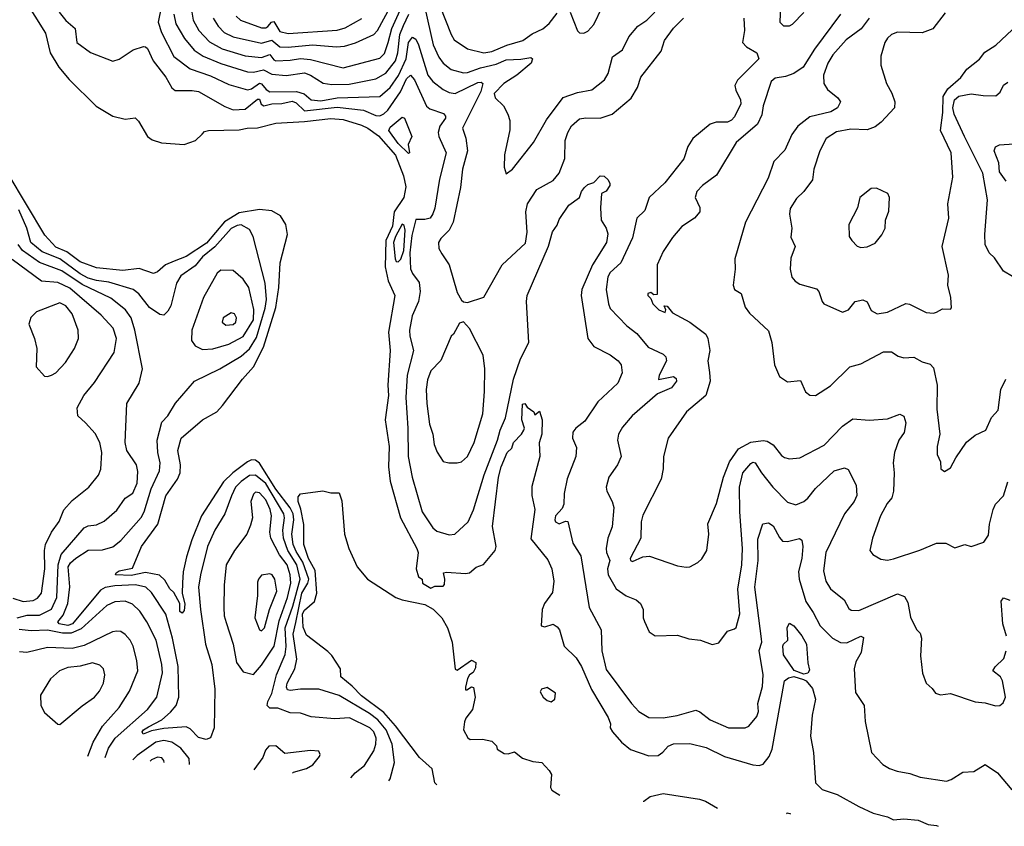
# Model space of a CAD drawing. Extents: x 1245515 to 1420776, y 606314 to 671314.
# Tile 133 of 256: x 1330108 to 1334938, y 612192 to 616147. Entities that reach past the tile are written whole.
import ezdxf

# ---------------------------------------------------------------- set-up
doc = ezdxf.new("R2010")
doc.units = 0

msp = doc.modelspace()

# ---------------------------------------------------------------- linework, layer by layer
at = {"layer": '0CON10XD'}
for points in [[(1330821.8, 616305), (1330788.3, 616135), (1330804.6, 616084.6), (1330865, 615967.1), (1330945, 615906.8), (1331045, 615871.9), (1331135, 615829), (1331225, 615803.1), (1331245, 615808.1), (1331285, 615835.8), (1331295, 615833.8), (1331317.6, 615805), (1331335, 615793.8), (1331466.2, 615796.2), (1331504.5, 615784.5), (1331538.9, 615755), (1331585, 615749.3), (1331665, 615764.2), (1331875, 615771.2), (1331925, 615814.8), (1331966, 615874), (1332004, 615956), (1332016.1, 616035), (1332035, 616062.5), (1332051.9, 616051.9), (1332065, 616023.8), (1332110, 615875), (1332134.8, 615844.8), (1332185, 615804.7), (1332215, 615790.3), (1332245, 615785.8), (1332355, 615839.7), (1332371.3, 615841.3), (1332380.6, 615835), (1332370.2, 615795), (1332280.9, 615615), (1332296.6, 615566.6), (1332304.7, 615505), (1332280.3, 615415), (1332271.3, 615325), (1332235.3, 615155), (1332215.2, 615114.8), (1332174.3, 615075), (1332162.9, 615055), (1332164.3, 615025), (1332179.6, 614999.6), (1332214.5, 614945), (1332255, 614810), (1332275, 614772.5), (1332285, 614763.3), (1332305, 614760), (1332385, 614786.7), (1332474.5, 614945), (1332588.7, 615051.3), (1332598.1, 615105), (1332590.7, 615205), (1332600, 615245), (1332644.5, 615315), (1332725, 615359.1), (1332754.6, 615395), (1332782.9, 615467.1), (1332784.8, 615555.2), (1332796.5, 615595), (1332815, 615627.5), (1332855, 615661.3), (1332885, 615666.6), (1332955, 615665.3), (1333015, 615683.9), (1333107.2, 615762.8), (1333139.1, 615815), (1333155.8, 615865), (1333255, 615993.8), (1333270.6, 616045), (1333315, 616105.8), (1333364.5, 616155.5)], [(1333842.9, 616295), (1333836.4, 616135), (1333855, 616117.1), (1333885, 616117.9), (1333899.4, 616125), (1333955, 616182.3)], [(1330130.2, 616250.2), (1330235, 616081.9), (1330257.6, 615985), (1330300.8, 615915), (1330350.9, 615855), (1330483.7, 615723.7), (1330565, 615673.8), (1330625, 615660), (1330675, 615665.6), (1330690.7, 615650.7), (1330734.8, 615574.8), (1330758.6, 615558.6), (1330804.4, 615544.4), (1330915, 615535.3), (1330971.1, 615555), (1331003.5, 615586.5), (1331015, 615599.1), (1331035, 615604.7), (1331185, 615607.2), (1331224.3, 615615.7), (1331275, 615616.6), (1331365, 615640.9), (1331505, 615647.9), (1331635, 615662.3), (1331695, 615657.6), (1331785, 615630.7), (1331816.2, 615616.2), (1331868.4, 615578.4), (1331952.6, 615482.6), (1331991.3, 615381.3), (1332002.1, 615327.9), (1331992.4, 615275), (1331945.3, 615204.7), (1331937.3, 615135), (1331904.5, 615065), (1331901.3, 614935), (1331916.5, 614866.5), (1331948.5, 614795), (1331917.2, 614615), (1331925.2, 614525), (1331914.5, 614355), (1331918, 614305), (1331901.2, 614185), (1331920.8, 614055), (1331917.8, 613955), (1331925.8, 613885), (1331976.1, 613705), (1332056.7, 613555), (1332062.5, 613535), (1332053.5, 613455), (1332064.2, 613415), (1332082.5, 613405), (1332085, 613384.3), (1332125, 613360), (1332145, 613370), (1332185, 613370), (1332191.7, 613378.3), (1332193.3, 613405), (1332187.5, 613435), (1332202, 613438), (1332295, 613431.9), (1332315, 613435.6), (1332347.6, 613462.4), (1332383.4, 613476.6), (1332441.2, 613545), (1332445.3, 613565), (1332426.9, 613663.1), (1332457, 613905), (1332469.8, 613955), (1332499.5, 614025), (1332522.9, 614047.1), (1332530, 614075), (1332570, 614115), (1332580.9, 614135), (1332583.8, 614145), (1332572.1, 614185), (1332575, 614262), (1332586.2, 614265), (1332598.3, 614248.3), (1332630, 614225), (1332635, 614210), (1332658.3, 614228.3), (1332670.8, 614185), (1332669.4, 614115), (1332657.3, 614072.7), (1332659.1, 614005), (1332621.2, 613858.8), (1332620.6, 613815), (1332635.8, 613745), (1332627, 613685), (1332615, 613601.9), (1332699, 613499), (1332719.2, 613455), (1332728.3, 613395), (1332721.7, 613338.3), (1332682.7, 613285), (1332670.5, 613255), (1332666.7, 613175), (1332685, 613170), (1332725, 613184), (1332745, 613171.2), (1332755.6, 613155), (1332780, 613075), (1332838.8, 613018.8), (1332865, 612975.8), (1332912.6, 612862.6), (1332995, 612726.2), (1333006.2, 612695), (1333004.2, 612675), (1333015.8, 612655), (1333061.2, 612605), (1333105, 612569.2), (1333195, 612537.5), (1333239.8, 612540.2), (1333263.6, 612556.4), (1333288.6, 612585), (1333315, 612596.2), (1333395, 612598), (1333475, 612578.2), (1333565, 612535.3), (1333705, 612494), (1333735, 612490.9), (1333755, 612497.5), (1333785, 612534.6), (1333798.8, 612571.2), (1333860.3, 612905), (1333879.2, 612920.8), (1333905, 612926.7), (1333952.7, 612912.7), (1333965.5, 612905.5), (1333997.5, 612867.5), (1334012, 612815), (1333995, 612737.5), (1333987.7, 612635), (1334002.7, 612555), (1334012.7, 612405), (1334045, 612372.5), (1334117.9, 612347.9), (1334225, 612290), (1334295, 612256.9), (1334365, 612239.4), (1334395, 612224.5), (1334445, 612229.1), (1334515, 612221.9), (1334565, 612201.1), (1334605, 612197.1), (1334614.3, 612192.4)], [(1331056.8, 616155), (1331082.5, 616115), (1331111.1, 616085), (1331155, 616063.1), (1331295, 616033), (1331345, 616046.8), (1331385, 616014.8), (1331425, 616012.2), (1331543.9, 616023.9), (1331662.5, 616015), (1331701.5, 616018.5), (1331755, 616033.8), (1331845, 616074.7), (1331863.5, 616095), (1331925, 616209.6)], [(1332095.6, 616205.6), (1332136.7, 616025), (1332164.1, 615964.1), (1332185, 615934.6), (1332225, 615902.9), (1332285, 615886.8), (1332305, 615888), (1332368.2, 615911.8), (1332445, 615929.1), (1332495, 615950.5), (1332566.8, 615953.2), (1332615, 615962.5), (1332624.4, 615955), (1332617.6, 615935), (1332546.5, 615875), (1332483.1, 615835), (1332436.1, 615785), (1332440, 615765), (1332481.4, 615725), (1332503.1, 615685), (1332512.6, 615652.6), (1332512.6, 615607.4), (1332486.9, 615485), (1332484.4, 615424.4), (1332495, 615392.5), (1332525, 615414), (1332629.4, 615545), (1332692.7, 615657.3), (1332774.8, 615765.2), (1332845, 615791.2), (1332915, 615804.3), (1332976.9, 615853.1), (1332995, 615884), (1333015.6, 615965), (1333065, 616000), (1333096.9, 616063.1), (1333140.4, 616115), (1333185.2, 616144.8), (1333223.3, 616185)], [(1332170, 616215), (1332224.3, 616074.3), (1332239.5, 616049.5), (1332305, 616005.4), (1332385, 615985.3), (1332425, 615992), (1332497.4, 616022.6), (1332575.7, 616045), (1332621.7, 616078.3), (1332675, 616102.7), (1332705, 616128.8), (1332745, 616179.5)], [(1332808.6, 616185), (1332845, 616092.5), (1332855, 616083.3), (1332875, 616081.2), (1332895, 616092), (1332925, 616124.3), (1332965, 616209.2)], [(1330301.9, 616185), (1330333.9, 616143.9), (1330380.8, 616105), (1330389.4, 616035), (1330455, 615986.9), (1330565.6, 615944.4), (1330596.4, 615953.6), (1330665, 616000), (1330715, 616016.2), (1330725, 616013.8), (1330735, 616006.2), (1330762.8, 615945), (1330826, 615865), (1330855, 615812.9), (1330870.5, 615800.5), (1330955, 615800.6), (1330985, 615794.7), (1331115, 615722.1), (1331155.6, 615705.6), (1331215, 615709), (1331275, 615758.4), (1331285, 615757.3), (1331293.3, 615733.2), (1331305.5, 615725.5), (1331345, 615734.6), (1331395, 615735.9), (1331445, 615748.5), (1331465, 615740.1), (1331505, 615701.1), (1331665, 615719.4), (1331795, 615704.6), (1331855, 615677.2), (1331875, 615676.9), (1331895, 615685.2), (1331915, 615704.4), (1331977, 615793), (1332005, 615857.1), (1332025.3, 615875.3), (1332045, 615852.9), (1332103.3, 615723.3), (1332120.4, 615710.4), (1332187.3, 615687.3), (1332197.8, 615675), (1332197.1, 615665), (1332169.2, 615625), (1332161.9, 615595), (1332164.2, 615574.2), (1332201.1, 615495), (1332168.1, 615365), (1332144.1, 615224.1), (1332135.2, 615194.8), (1332121.5, 615175), (1332095, 615167), (1332051.9, 615168.1), (1332031.4, 615088.6), (1332022.2, 615005), (1332025.8, 614925.8), (1332035, 614902.5), (1332068.3, 614858.3), (1332073.5, 614815), (1332064.7, 614765), (1332033.8, 614695), (1332021.2, 614625), (1332021.8, 614595), (1332039.3, 614525), (1332009.2, 614405), (1332001.7, 614295), (1332012.4, 614145), (1332014.2, 614005), (1332032.9, 613905), (1332082.9, 613735), (1332135.4, 613655.4), (1332155, 613640), (1332215, 613621.4), (1332243.3, 613625), (1332308.9, 613685), (1332335, 613744), (1332387, 613915), (1332452.2, 614085), (1332465.2, 614134.8), (1332492.1, 614195), (1332530.3, 614385), (1332564.6, 614485), (1332606.1, 614565), (1332594.7, 614765), (1332598, 614795), (1332702.2, 615037.8), (1332722.7, 615107.3), (1332745, 615140), (1332755, 615167.5), (1332802.2, 615237.8), (1332853.8, 615275), (1332864, 615305), (1332878.8, 615325), (1332895, 615338.8), (1332925, 615350), (1332955, 615382.5), (1332975, 615380), (1332995, 615362.5), (1333003.3, 615345), (1333003.3, 615335), (1332985, 615306.7), (1332962.5, 615295), (1332957.1, 615225), (1332961.4, 615165), (1332985.2, 615125.2), (1332993, 615097), (1332986.2, 615055), (1332918.2, 614945), (1332866.2, 614825), (1332863.3, 614795), (1332895, 614584.2), (1332925, 614545.6), (1333004.2, 614505), (1333044.2, 614475), (1333058.6, 614455), (1333064.3, 614415.7), (1333042.5, 614365), (1332945, 614274.4), (1332880.5, 614179.5), (1332835.7, 614145), (1332821.8, 614125), (1332819.6, 614095), (1332839.5, 614049.5), (1332836.3, 614005), (1332793.2, 613896.8), (1332779.6, 613825), (1332778, 613772), (1332768.8, 613751.2), (1332737.1, 613715), (1332733.1, 613695), (1332736.7, 613685), (1332755, 613676.2), (1332785, 613688.8), (1332796.6, 613686.6), (1332821.3, 613581.3), (1332861.1, 613518.9), (1332901.8, 613265), (1332961.5, 613155), (1332963.5, 613053.5), (1332985, 612961.2), (1333109.4, 612795), (1333146, 612755), (1333195, 612725.8), (1333265, 612723.6), (1333333.3, 612735), (1333425, 612761.2), (1333445, 612753.3), (1333495, 612714.4), (1333585, 612676), (1333667.5, 612675), (1333685, 612683.8), (1333725, 612731.2), (1333732.5, 612755), (1333730, 612795), (1333751.7, 612878.3), (1333755.3, 612934.7), (1333736.2, 613055), (1333748.9, 613095), (1333748, 613112), (1333714.2, 613365), (1333731.2, 613495), (1333730, 613600), (1333754.5, 613675.5), (1333780.8, 613680.8), (1333805, 613665.8), (1333835, 613608.1), (1333850.9, 613590.9), (1333875, 613589.5), (1333934.2, 613604.2), (1333945.5, 613595.5), (1333950.3, 613565), (1333944.7, 613505), (1333928.4, 613441.6), (1333931.7, 613405), (1333964.8, 613294.8), (1334001.1, 613241.1), (1334035.4, 613175), (1334095, 613115.4), (1334135, 613093.4), (1334165, 613091.3), (1334235, 613124), (1334248.3, 613118.3), (1334236.7, 613045), (1334210.4, 612999.6), (1334201.8, 612965), (1334208.8, 612848.8), (1334250, 612785), (1334256.4, 612706.4), (1334286.2, 612555), (1334342, 612495), (1334375.5, 612475.5), (1334413.1, 612463.1), (1334475, 612451.8), (1334525, 612433.3), (1334655.5, 612414.5), (1334678.3, 612421.7), (1334735, 612458), (1334789.1, 612460.9), (1334845, 612495.8), (1334904.3, 612455), (1334975, 612372)], [(1330864, 616175), (1330875, 616126.7), (1330917.1, 616055), (1330965, 615998.2), (1331008.7, 615968.7), (1331095, 615932.1), (1331225, 615891.5), (1331255, 615890.6), (1331305, 615902), (1331345, 615879.6), (1331415, 615874), (1331505, 615887), (1331535, 615875.2), (1331597, 615837), (1331639.2, 615829.2), (1331725, 615830.9), (1331855, 615857.4), (1331905, 615884.8), (1331951.6, 615945), (1331963.5, 615985), (1331972.8, 616075), (1331990.6, 616119.4), (1332017.6, 616175)], [(1330950.4, 616195), (1330959.5, 616145), (1330987.9, 616095), (1331039.4, 616039.4), (1331101.5, 616005), (1331215, 615970.5), (1331295, 615962.4), (1331335, 615976.4), (1331355, 615950.6), (1331365, 615946.2), (1331435, 615948.7), (1331485, 615957.3), (1331535, 615952.5), (1331695, 615911.6), (1331875, 615959.2), (1331898.3, 615981.7), (1331916.4, 616036.4), (1331933.8, 616105), (1331974.4, 616195)], [(1331170.4, 616165), (1331190.9, 616145), (1331295, 616107.3), (1331315, 616107), (1331326, 616114), (1331344.2, 616135.8), (1331355, 616138.4), (1331385, 616090.2), (1331425, 616079.6), (1331665, 616095.7), (1331705, 616108.4), (1331786.8, 616153.2)], [(1333660, 616155), (1333663.3, 616095), (1333653.8, 616035), (1333673.3, 616015), (1333723.8, 615985), (1333734.2, 615955), (1333628.7, 615851.3), (1333616.9, 615825), (1333621.2, 615801.2), (1333643.8, 615755), (1333645.9, 615735), (1333615, 615671.4), (1333600.6, 615655), (1333581.2, 615645), (1333525, 615644.7), (1333495, 615635.9), (1333410.8, 615565), (1333386.2, 615525), (1333366.4, 615465), (1333272.7, 615347.3), (1333196.9, 615275), (1333175, 615212), (1333135, 615173.8), (1333115, 615078), (1333057.5, 614955), (1333005, 614907.8), (1332993.4, 614886.6), (1332985.8, 614825), (1332996, 614755), (1333005, 614731.5), (1333085.9, 614645.9), (1333135, 614609.5), (1333191.3, 614541.3), (1333265, 614506.9), (1333277.8, 614495), (1333280.4, 614475), (1333245.7, 614405), (1333242.7, 614382.7), (1333315, 614397.9), (1333328.9, 614388.9), (1333330.5, 614375), (1333305, 614342.7), (1333236.6, 614313.4), (1333113.2, 614205), (1333065, 614149.4), (1333046.5, 614115), (1333040.6, 614085), (1333059.4, 614005), (1333041.1, 613965), (1332997.5, 613905), (1332985.5, 613855), (1332987.8, 613835), (1333015.3, 613785.3), (1333023.5, 613755), (1333015, 613660), (1332994.1, 613605), (1332984.7, 613555.2), (1332986.6, 613535), (1333003.2, 613495), (1332992.3, 613455), (1332994.7, 613425), (1333035, 613357.5), (1333082.7, 613322.7), (1333132.4, 613302.4), (1333154.4, 613284.4), (1333167.1, 613255), (1333167.1, 613215), (1333173.3, 613196.7), (1333196.7, 613146.7), (1333225, 613125.8), (1333335, 613130), (1333390.9, 613110.9), (1333447.5, 613105), (1333505, 613084.2), (1333538.7, 613091.3), (1333580.3, 613149.7), (1333615, 613160), (1333622.3, 613167.7), (1333640.4, 613235), (1333630.4, 613355), (1333650.3, 613475), (1333654.8, 613555), (1333641.7, 613735), (1333639.8, 613855), (1333655.2, 613925), (1333695, 613972), (1333705, 613978.1), (1333716.6, 613975), (1333746.9, 613925), (1333803.5, 613855), (1333875, 613782.5), (1333915, 613769.5), (1333955.2, 613784.8), (1333975, 613801.2), (1334011.3, 613848.7), (1334104.4, 613935), (1334155, 613950), (1334172.5, 613942.5), (1334211.1, 613865), (1334215.4, 613815), (1334202.3, 613785), (1334155, 613724.3), (1334062.9, 613535), (1334051.2, 613445), (1334062.1, 613395), (1334085, 613356.7), (1334153, 613303), (1334175, 613260), (1334187.7, 613252.3), (1334225, 613251.1), (1334415, 613331.5), (1334448.7, 613318.7), (1334465, 613290), (1334477.4, 613217.4), (1334507.5, 613157.5), (1334525, 613140), (1334532, 613115), (1334527.9, 613027.9), (1334536.4, 612943.6), (1334554.2, 612894.2), (1334585, 612867.5), (1334600, 612845), (1334625, 612836.7), (1334675, 612844.3), (1334795, 612803.3), (1334845, 612798), (1334895, 612782.5), (1334916, 612784), (1334932.3, 612797.7), (1334944, 612825), (1334930, 612905), (1334919.2, 612925), (1334882, 612955), (1334892.9, 612975), (1334936, 613015), (1334947.7, 613052.3)], [(1334134.2, 616175), (1334006.9, 616003.1), (1333951.1, 615915), (1333905.9, 615884.1), (1333865, 615868.4), (1333815, 615860.2), (1333795.3, 615845), (1333754.7, 615725), (1333748.5, 615681.5), (1333727.5, 615635), (1333623.5, 615545), (1333525.7, 615385), (1333457.5, 615335), (1333430, 615305), (1333421.4, 615275), (1333445, 615226.7), (1333444.5, 615205), (1333418.5, 615175), (1333357.1, 615132.9), (1333310.2, 615079.8), (1333265, 615010.8), (1333235.5, 614945), (1333235, 614800), (1333218.3, 614798.3), (1333205, 614810), (1333190, 614805), (1333190, 614795), (1333205, 614780), (1333214, 614755), (1333243.8, 614725), (1333275, 614712.5), (1333277.5, 614725), (1333270, 614745), (1333285, 614742.5), (1333310.9, 614710.9), (1333395.8, 614665), (1333474.2, 614605), (1333484.4, 614585), (1333494.4, 614525.6), (1333484.6, 614475), (1333492.1, 614417.9), (1333494.6, 614375.4), (1333473.5, 614305), (1333380, 614225), (1333288.6, 614095), (1333266.9, 614005), (1333264.5, 613944.5), (1333254.6, 613894.6), (1333165, 613718), (1333157.3, 613685), (1333155.6, 613605), (1333102.2, 613505), (1333104.4, 613495), (1333115, 613490.6), (1333165, 613513.5), (1333197.5, 613517.5), (1333335, 613470), (1333377.7, 613462.3), (1333395, 613464), (1333435, 613486.2), (1333455, 613503.8), (1333478.6, 613545), (1333489.1, 613625), (1333484, 613676), (1333526.2, 613775), (1333560, 613905), (1333590.9, 613979.1), (1333635, 614042.7), (1333695, 614076.4), (1333755, 614084.6), (1333775, 614081.5), (1333805, 614062.9), (1333845, 614010), (1333860.2, 614000.2), (1333885, 613993.6), (1333935, 613998.9), (1334055, 614061.5), (1334145, 614154.4), (1334195, 614190.8), (1334275, 614184.3), (1334365, 614190), (1334425, 614212.5), (1334445, 614203.8), (1334455, 614170), (1334446.4, 614123.6), (1334421.6, 614085), (1334399.6, 614025), (1334393.3, 613975), (1334398.5, 613925), (1334394.5, 613835), (1334386.7, 613803.3), (1334363.1, 613775), (1334331.5, 613715), (1334292.5, 613605), (1334279.2, 613545), (1334293.3, 613525), (1334332.1, 613502.1), (1334365, 613498.1), (1334395, 613503.5), (1334523.7, 613546.3), (1334605, 613580.8), (1334650.6, 613580.6), (1334695, 613558), (1334745, 613573.8), (1334775, 613563.8), (1334837.5, 613585), (1334860.5, 613619.5), (1334865.7, 613674.3), (1334882.9, 613745), (1334895, 613771.2), (1334935, 613813.3), (1334955, 613881.4)], [(1334275, 616154.6), (1334236.7, 616103.3), (1334161.8, 616048.2), (1334097.3, 615975), (1334071.8, 615935), (1334051.6, 615875), (1334053.2, 615835), (1334070.5, 615805), (1334121.9, 615765), (1334134.4, 615745), (1334119.4, 615715), (1334087.1, 615695), (1333985, 615670.4), (1333925, 615626.2), (1333896, 615584), (1333862.2, 615507.8), (1333808.3, 615451.7), (1333779.6, 615370.4), (1333668, 615155), (1333615.8, 614975), (1333618, 614925), (1333608.8, 614845), (1333614, 614825), (1333647.5, 614805), (1333667.5, 614737.5), (1333687.8, 614707.8), (1333781.2, 614621.2), (1333798, 614565), (1333810.8, 614455), (1333835, 614397.5), (1333875, 614371.2), (1333938.6, 614378.6), (1333962.7, 614322.7), (1333985, 614306), (1334012.5, 614305), (1334085, 614351.4), (1334181.2, 614445), (1334235, 614460.5), (1334345, 614519.4), (1334385, 614518.6), (1334418.1, 614498.1), (1334445, 614490), (1334495, 614492.2), (1334535, 614470.4), (1334575, 614459.1), (1334590.7, 614440.7), (1334609.7, 614355), (1334607.1, 614237.1), (1334621.4, 614115), (1334608.8, 614055), (1334608.8, 614015), (1334625, 613980), (1334627.5, 613945), (1334645, 613932.5), (1334675, 613950), (1334700.3, 613999.7), (1334753.4, 614076.6), (1334795, 614111.1), (1334847.1, 614135), (1334875, 614196.7), (1334907.5, 614232.5), (1334922, 614335), (1334945.7, 614384.3)], [(1334648.5, 616181.5), (1334587.9, 616102.1), (1334535, 616082.5), (1334415, 616086.7), (1334385, 616074.6), (1334365, 616056.7), (1334352.3, 616035), (1334332.1, 615967.9), (1334332.5, 615925), (1334360, 615835), (1334387, 615787), (1334401.4, 615745), (1334400, 615715), (1334335, 615644.3), (1334305, 615622), (1334265, 615606.7), (1334185, 615610.5)], [(1334185, 615610.5), (1334115, 615596.9), (1334064.8, 615565.2), (1334033.2, 615505), (1334004.6, 615415), (1333997.1, 615362.9), (1333955.6, 615305), (1333919.4, 615270.6), (1333888.5, 615221.5), (1333884.1, 615194.1), (1333896.8, 615125), (1333891.2, 615081.2), (1333912.5, 615035), (1333891.7, 614978.3), (1333888.6, 614925), (1333896, 614885), (1333912, 614865), (1333935, 614850), (1334017.3, 614827.3), (1334028.6, 614815), (1334044, 614765), (1334053.3, 614755), (1334145, 614713.5), (1334174.2, 614725), (1334206.2, 614765), (1334244.2, 614774.2), (1334265, 614763.8), (1334285, 614722), (1334315, 614705.8), (1334365, 614713.6), (1334455, 614756.4), (1334473.1, 614753.1), (1334555, 614711.4), (1334591.7, 614708.3), (1334605.9, 614714.1), (1334635, 614730), (1334675, 614727.5), (1334678.8, 614735), (1334675.6, 614785), (1334661.9, 614845), (1334664.4, 614895), (1334633.3, 615035), (1334665.6, 615175), (1334661.8, 615245), (1334685.3, 615375), (1334677.1, 615495), (1334624.5, 615605), (1334637.4, 615692.6), (1334638.9, 615771.1), (1334660.9, 615809.1), (1334725, 615863.8), (1334755, 615904.5), (1334816, 615954), (1334842.2, 615987.7), (1334897, 616023), (1335005, 616124.4)], [(1334979.2, 614889.1), (1334934, 614915), (1334890.3, 614980.3), (1334864, 615005), (1334844.5, 615045), (1334842.9, 615095), (1334855.4, 615265), (1334832.3, 615395), (1334742.7, 615575), (1334692.4, 615685), (1334685.8, 615715), (1334694.5, 615755), (1334715, 615773.1), (1334775, 615784.2), (1334835, 615775.3), (1334896.4, 615773.6), (1334917.2, 615792.8), (1334935, 615826), (1334955, 615841.4)], [(1332015, 615492), (1331965, 615540.2), (1331918.5, 615605), (1331925, 615620), (1331985, 615670), (1331996.7, 615665), (1332031.2, 615575), (1332013.9, 615535), (1332020, 615495), (1332015, 615492)], [(1334947.1, 615355), (1334915, 615402.2), (1334912.2, 615445), (1334888.6, 615505), (1334895.8, 615524.2), (1334915, 615534.3), (1334985, 615538.9)], [(1331918.7, 612414.8), (1331925.3, 612425), (1331946.7, 612505), (1331935.3, 612594.7), (1331905.7, 612665), (1331865.2, 612715), (1331825, 612746.1), (1331675, 612833), (1331575, 612864.1), (1331485, 612864.2), (1331435, 612857.8), (1331421.9, 612861.9), (1331416.8, 612875), (1331420.7, 612895), (1331458, 612965), (1331468, 613012), (1331450.4, 613135), (1331462.1, 613192.1), (1331493.1, 613335), (1331522.3, 613385), (1331526.8, 613405), (1331497.6, 613487.6), (1331465, 613539.3), (1331450.5, 613575), (1331442.8, 613625), (1331453, 613695), (1331450.5, 613725), (1331434.6, 613754.6), (1331365, 613845.4), (1331285, 613972.5), (1331265, 613987.2), (1331245, 613989), (1331225, 613979.6), (1331154.6, 613925.3), (1331108.9, 613881.1), (1330999.8, 613715), (1330952.7, 613597.3), (1330926.6, 613513.4), (1330909.7, 613440.2), (1330906.5, 613386.5), (1330905.6, 613335), (1330917.8, 613282.2), (1330915, 613250), (1330905, 613236.7), (1330893.3, 613245), (1330894.7, 613285), (1330865, 613338.1), (1330845, 613357.1), (1330819.9, 613399.9), (1330793.8, 613423.8), (1330726.2, 613436.2), (1330655, 613421.7), (1330578.5, 613425), (1330581.2, 613435), (1330597.1, 613445), (1330661.1, 613458.9), (1330706.4, 613565), (1330786.6, 613673.4), (1330825, 613812.2), (1330881.8, 613895), (1330895.3, 613925), (1330897.5, 613965), (1330884.7, 614035.3), (1330900.9, 614095), (1331004.4, 614185), (1331075.8, 614224.2), (1331103.5, 614255), (1331200.6, 614385), (1331255.3, 614445), (1331305, 614542.5), (1331364.3, 614735.7), (1331379.6, 614835), (1331385.7, 614955), (1331421.5, 615095), (1331413.8, 615143.8), (1331387.3, 615185), (1331345, 615211), (1331285, 615217.5), (1331185, 615200.9), (1331113.6, 615156.4), (1331025, 615052.3), (1330925, 614986.7), (1330865.8, 614964.2), (1330824.1, 614945), (1330785, 614911.1), (1330765, 614903.8), (1330695, 614927.2), (1330615, 614917.4), (1330485, 614931.2), (1330405, 614959.4), (1330339.5, 615009.5), (1330285, 615032.6), (1330231.4, 615091.4), (1330051.6, 615391.6)], [(1334235, 615030), (1334265, 615034), (1334305, 615051.9), (1334338.2, 615091.8), (1334354.5, 615125), (1334355.8, 615165), (1334371.7, 615208.3), (1334375.6, 615275), (1334366.7, 615295), (1334311.2, 615321.2), (1334285, 615320), (1334230, 615275), (1334218.1, 615225), (1334176.4, 615143.6), (1334176.7, 615085), (1334190, 615065), (1334216.4, 615036.4), (1334235, 615030)], [(1331733.2, 612430.1), (1331754.5, 612455), (1331799.7, 612490.3), (1331845, 612561.9), (1331855.6, 612595), (1331856.2, 612623.8), (1331845.1, 612655.1), (1331825.5, 612675.6), (1331725.7, 612724.3), (1331655, 612718.9), (1331538.8, 612728.8), (1331485, 612746.9), (1331435, 612749.4), (1331375, 612771.9), (1331335, 612772.4), (1331322.6, 612785), (1331325.6, 612805), (1331345, 612843.1), (1331367.7, 612935), (1331410.3, 613035), (1331415.4, 613074.6), (1331411.2, 613165), (1331448.4, 613271.6), (1331483.5, 613403.5), (1331467.2, 613475), (1331424.4, 613544.4), (1331402.4, 613605), (1331399.6, 613645), (1331407.9, 613705), (1331403.6, 613725), (1331315, 613873.3), (1331265, 613914.1), (1331235, 613912.5), (1331195, 613883.9), (1331167.6, 613855), (1331146.9, 613813.1), (1331115.2, 613724.8), (1331064.8, 613645.2), (1331030.3, 613565), (1330994.7, 613424.7), (1330985.7, 613364.3), (1330994.8, 613255.2), (1331019.5, 613085), (1331050.9, 612985), (1331066, 612865), (1331061.5, 612675), (1331043.9, 612626.1), (1331022.3, 612617.7), (1330985, 612628.2), (1330945, 612671.1), (1330925, 612680), (1330815, 612672.4), (1330755, 612660.2), (1330714.4, 612644.4), (1330708.9, 612655), (1330715.3, 612665), (1330739.9, 612680.1), (1330805.4, 612714.6), (1330848.2, 612751.8), (1330875.6, 612784.4), (1330888.4, 612825), (1330885.8, 612975.8), (1330857.9, 613115), (1330825, 613231.8), (1330755, 613338.8), (1330726.4, 613365), (1330677, 613377), (1330575, 613372.2), (1330527, 613363), (1330505, 613350), (1330368, 613185), (1330345, 613177), (1330301.7, 613185), (1330295.3, 613195), (1330322.2, 613227.8), (1330343.9, 613285), (1330353.8, 613366.2), (1330346.5, 613465), (1330357.6, 613485), (1330383.5, 613506.5), (1330445, 613545.9), (1330515, 613548.4), (1330565, 613562.8), (1330605, 613593.2), (1330703.7, 613706.3), (1330718.4, 613735), (1330753.2, 613846.8), (1330793.4, 613935), (1330796.7, 613975), (1330785.7, 614025.7), (1330782.9, 614085), (1330806.1, 614173.9), (1330835.4, 614205), (1330872.3, 614267.7), (1330965.5, 614375), (1331090, 614435), (1331195, 614498.4), (1331236, 614534), (1331270.4, 614589.6), (1331313.1, 614733.1), (1331319.3, 614775), (1331312.3, 614855), (1331254.2, 615084.2), (1331235, 615118.5), (1331195, 615142.1), (1331175, 615139.1), (1331145, 615123.1), (1331066, 615034), (1331005.2, 614985), (1330968.8, 614941.2), (1330898, 614892), (1330877.1, 614855), (1330849.7, 614745), (1330835, 614717.8), (1330815, 614699.4), (1330795, 614702.5), (1330745, 614736.2), (1330692.6, 614802.6), (1330665, 614824.7), (1330545, 614860.2), (1330485, 614868.5), (1330445, 614880.8), (1330405, 614902.1), (1330304.9, 614974.9), (1330219.3, 615009.3), (1330162.9, 615055), (1330143, 615125), (1330104.1, 615215)], [(1331965, 614959.5), (1331977.2, 614972.8), (1331992.6, 615015), (1331999.4, 615115), (1331995, 615138.1), (1331985, 615144.6), (1331951.8, 615085), (1331942.6, 615055), (1331949.8, 614975), (1331955, 614961.8), (1331965, 614959.5)], [(1330095.7, 613215), (1330145, 613227.7), (1330205, 613226.9), (1330265, 613257.3), (1330290.3, 613315), (1330297.6, 613475), (1330312.4, 613525), (1330425, 613656.7), (1330445, 613665.9), (1330485, 613670.8), (1330522.1, 613687.9), (1330585, 613742.2), (1330625, 613800.9), (1330663.3, 613826.7), (1330683.8, 613875), (1330687.6, 613932.4), (1330681.2, 613965), (1330634.5, 614035), (1330626.5, 614075), (1330634.5, 614265), (1330694.3, 614365), (1330710, 614435), (1330673.8, 614625), (1330654.5, 614685.5), (1330627.2, 614725), (1330555, 614781.4), (1330415, 614848.9), (1330315, 614916.5), (1330205, 614957.3), (1330121.6, 615015), (1330101.4, 615045)], [(1330075, 613311.1), (1330125, 613295.2), (1330175, 613298.8), (1330195, 613311.5), (1330214.7, 613335), (1330231.4, 613455), (1330230, 613545), (1330235.4, 613575), (1330265, 613634.2), (1330302.6, 613687.4), (1330325.3, 613744.7), (1330365, 613790), (1330448.1, 613855), (1330495, 613914.4), (1330506.8, 613943.2), (1330511.1, 614025), (1330501.9, 614075), (1330478.3, 614118.3), (1330430.4, 614170.4), (1330393.3, 614205), (1330390, 614245), (1330422.5, 614305), (1330475, 614368), (1330571.6, 614515), (1330583.2, 614585), (1330566.5, 614635), (1330508.4, 614698.4), (1330355, 614831.3), (1330295, 614858.1), (1330215, 614865.3), (1330071.2, 614971.2)], [(1331005, 614530.5), (1331055, 614534.1), (1331135, 614556.2), (1331205, 614593.6), (1331255.1, 614675), (1331257.1, 614727.1), (1331232.8, 614835), (1331205, 614875.6), (1331155, 614916.9), (1331095, 614919.1), (1331076.5, 614905), (1331010.4, 614785), (1330953.3, 614625), (1330951.6, 614575), (1330968.3, 614548.3), (1331005, 614530.5)], [(1330245, 614397.5), (1330265, 614404.3), (1330285, 614415.8), (1330333.3, 614466.7), (1330376.7, 614535), (1330396.9, 614585), (1330395.4, 614625), (1330366, 614705), (1330335.4, 614745), (1330305, 614759.1), (1330190, 614715), (1330163.4, 614686.6), (1330152.9, 614655), (1330181.4, 614585), (1330192.9, 614535), (1330189.2, 614445), (1330230.3, 614400.3), (1330245, 614397.5)], [(1331120.2, 614650.2), (1331155, 614652.9), (1331168.8, 614665), (1331171.8, 614685), (1331161.4, 614705), (1331145, 614710.5), (1331106.9, 614685), (1331102, 614665), (1331120.2, 614650.2)], [(1332214.2, 613974.2), (1332255, 613974.3), (1332275, 613979.4), (1332304.4, 614005), (1332337.1, 614075), (1332379.6, 614215), (1332388.8, 614325), (1332390.4, 614435), (1332382.6, 614502.6), (1332314.1, 614634.1), (1332285, 614666.7), (1332265, 614660), (1332236.2, 614605), (1332224.5, 614595.5), (1332175, 614476), (1332124.4, 614425), (1332108.9, 614381.1), (1332102.1, 614335), (1332104.7, 614265), (1332119.3, 614165), (1332135.4, 614115), (1332142.3, 614065), (1332156.9, 614026.9), (1332185, 613981.2), (1332214.2, 613974.2)], [(1332155.1, 612395.3), (1332145.3, 612405.3), (1332132, 612475), (1332069.3, 612529.3), (1331952.3, 612685), (1331895, 612749.8), (1331785, 612831.6), (1331739.9, 612879.9), (1331684, 612925), (1331681.9, 612965), (1331639.8, 613029.8), (1331619.2, 613049.2), (1331515, 613129.2), (1331499.2, 613169.2), (1331495.3, 613235), (1331505, 613252.1), (1331554, 613295), (1331566.7, 613335), (1331557.3, 613447.3), (1331525.7, 613505), (1331502.7, 613575), (1331501.5, 613671.5), (1331488.1, 613748.1), (1331474.7, 613785.3), (1331475, 613807.5), (1331485, 613823.3), (1331595, 613837.5), (1331635, 613827.5), (1331675, 613827.5), (1331688.4, 613788.4), (1331701.8, 613625), (1331723.6, 613555), (1331764.4, 613465), (1331814.9, 613404.9), (1331953.6, 613315), (1331985, 613303.1), (1332095, 613279.3), (1332136.7, 613256.7), (1332179.5, 613215), (1332206.8, 613165), (1332230, 613095), (1332245, 612962.5), (1332255, 612958.8), (1332325, 613006.8), (1332346.5, 612995), (1332345, 612970), (1332332.7, 612947.3), (1332315, 612935.4), (1332305, 612917.8), (1332294.4, 612875), (1332295, 612862), (1332301.4, 612861.4), (1332325, 612876.2), (1332335, 612872.5), (1332342.9, 612825), (1332328.8, 612765), (1332296.7, 612723.3), (1332289.8, 612705), (1332285.9, 612665), (1332306, 612626), (1332318.7, 612618.7), (1332378.9, 612618.9), (1332425, 612610), (1332447, 612587), (1332450, 612570), (1332485, 612550), (1332505, 612547.5), (1332535, 612557.5), (1332575, 612526.7), (1332625, 612510), (1332670, 612505), (1332706.4, 612466.4), (1332717, 612447), (1332712, 612382), (1332718.8, 612368.8), (1332757.7, 612345.6)], [(1331255, 612936.7), (1331295, 612982.9), (1331355.9, 613075), (1331380.5, 613199.5), (1331421.5, 613315), (1331438.5, 613385), (1331435.4, 613425), (1331420.5, 613475), (1331383.5, 613523.5), (1331339.6, 613605), (1331335.2, 613635), (1331343.4, 613715), (1331336.8, 613745), (1331315, 613792.9), (1331285, 613828.1), (1331265, 613830.4), (1331255, 613821.1), (1331242.8, 613785), (1331249.6, 613705), (1331240.8, 613669.2), (1331222.5, 613625), (1331161.5, 613545), (1331121.8, 613475), (1331111.3, 613375), (1331109.1, 613265), (1331111.8, 613225), (1331121.9, 613191.9), (1331154.7, 613084.7), (1331172.3, 612995), (1331205, 612949.2), (1331255, 612936.7)], [(1331295, 613151.4), (1331309.4, 613165), (1331333.6, 613255), (1331370.3, 613345), (1331360, 613405), (1331347.5, 613425), (1331335, 613430.8), (1331295, 613424), (1331279.2, 613405), (1331275, 613390), (1331275.5, 613324.5), (1331261.1, 613215), (1331284, 613155), (1331295, 613151.4)], [(1334949.6, 613125), (1334931.2, 613185), (1334923.3, 613296.7), (1334935, 613312.5), (1334965, 613302)], [(1330527.8, 612529.5), (1330544.2, 612575.8), (1330576.4, 612625), (1330734.6, 612765), (1330780.9, 612825), (1330808.7, 612945), (1330805.2, 612985), (1330778, 613105), (1330732.7, 613195), (1330697.8, 613247.8), (1330661.8, 613281.8), (1330625.7, 613295.7), (1330575, 613293.1), (1330536.4, 613275), (1330409.8, 613160.2), (1330360.9, 613139.1), (1330319, 613139), (1330245, 613153.8), (1330165, 613150.4), (1330105, 613156.7)], [(1333955, 612938.8), (1333907, 612957), (1333855, 613033.8), (1333851.4, 613075), (1333855, 613086.2), (1333875.6, 613105), (1333872.7, 613167.3), (1333885, 613188.8), (1333905, 613176), (1333945, 613126.7), (1333968.2, 613085), (1333973.8, 612993.8), (1333982, 612958), (1333975, 612943.3), (1333955, 612938.8)], [(1330442.8, 612536.5), (1330468.9, 612605), (1330515, 612683.8), (1330596.1, 612775), (1330647.3, 612855), (1330687.3, 612955), (1330683.3, 613005), (1330665.3, 613075.2), (1330650.9, 613105), (1330625, 613133.1), (1330605, 613147.1), (1330585, 613150), (1330563.8, 613146.2), (1330425, 613079), (1330365, 613063.6), (1330245, 613069.7), (1330144, 613044), (1330107.4, 613047.4)], [(1330305, 612691.2), (1330415, 612783.3), (1330475, 612825.4), (1330500.4, 612855), (1330518.7, 612895), (1330526.2, 612935), (1330519.5, 612965), (1330502.2, 612982.2), (1330465, 612994.6), (1330405, 612978.1), (1330345, 612971.8), (1330304.3, 612955), (1330259.4, 612915), (1330211.2, 612835), (1330212, 612785), (1330230.3, 612750.3), (1330295, 612693.3), (1330305, 612691.2)], [(1332715, 612803.3), (1332733.6, 612816.4), (1332736.2, 612845), (1332695, 612873.3), (1332667.5, 612865), (1332661.7, 612851.7), (1332676.7, 612825), (1332695, 612810), (1332715, 612803.3)], [(1330941, 612495.4), (1330939.1, 612525), (1330899.3, 612575), (1330855, 612605.6), (1330815, 612612.9), (1330776.4, 612605), (1330685, 612540.2), (1330664.1, 612518.3)], [(1331447.1, 612453.7), (1331452, 612458), (1331515, 612476.4), (1331545.9, 612494.1), (1331579.4, 612535), (1331582.5, 612545), (1331575, 612560), (1331534.5, 612564.5), (1331409.3, 612549.3), (1331365, 612586.7), (1331330, 612585), (1331313.3, 612565), (1331300.7, 612529.3), (1331256.4, 612469.4)], [(1330816.8, 612505.7), (1330815.7, 612515), (1330805, 612528.1), (1330785, 612532), (1330755, 612518.7), (1330747.6, 612511.4)], [(1333170, 612311.6), (1333170, 612315), (1333201.7, 612338.3), (1333265, 612353.3), (1333442.5, 612325), (1333473.3, 612315), (1333531.6, 612281.7)], [(1333875.3, 612253.4), (1333871.7, 612258.3), (1333887.5, 612255), (1333888.2, 612252.3)]]:
    msp.add_lwpolyline(points, dxfattribs=at)

doc.saveas('drawing.dxf')
